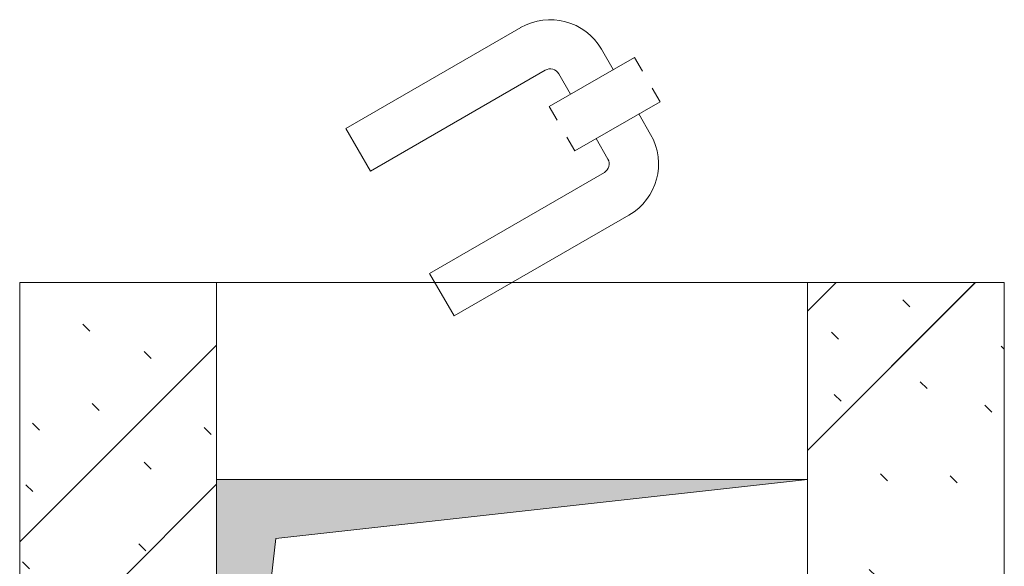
# Model space of a CAD drawing. Header units: millimetres. Extents: x -5460 to 47962, y 30005 to 103451.
# Tile 56 of 192: x 15728 to 16228, y 42762 to 43040. Entities that reach past the tile are written whole.
import ezdxf

# ---------------------------------------------------------------- set-up
doc = ezdxf.new("R2010")
doc.units = ezdxf.units.MM
for name, color, linetype, lineweight in [('A-DOOR-____-OTLN', 7, 'Continuous', 9), ('A-WALL-____-PATT', 7, 'Continuous', 9), ('I-WALL-____-MCUT', 7, 'Continuous', 9), ('I-WALL-____-OTLN', 7, 'Continuous', 9), ('M-EQPM-____-OTLN', 7, 'Continuous', 9)]:
    doc.layers.add(name, color=color, linetype=linetype, lineweight=lineweight)
pattern_1 = [(135, (150.28, 188.64), (-282.8427, 3e-14), [5, -395]), (135, (174.9, 237.36), (-282.8427, 3e-14), [5, -395]), (135, (211.96, 236.53), (-282.8427, 3e-14), [5, -395]), (135, (114.96, 223.96), (-282.8427, 3e-14), [5, -395]), (135, (77.54, 223.96), (-282.8427, 3e-14), [5, -395]), (135, (57.44, 184.52), (-282.8427, 3e-14), [5, -395]), (135, (66.21, 142.9), (-282.8427, 3e-14), [5, -395]), (135, (107.33, 161), (-282.8427, 3e-14), [5, -395]), (135, (99.08, 130.94), (-282.8427, 3e-14), [5, -395]), (135, (22.6, 136.46), (-282.8427, 3e-14), [5, -395]), (135, (21.16, 168.08), (-282.8427, 3e-14), [5, -395]), (135, (46.13, 96.12), (-282.8427, 3e-14), [5, -395]), (135, (3.54, 74.6), (-282.8427, 3e-14), [5, -395]), (135, (40.3, 47.56), (-282.8427, 3e-14), [5, -395]), (135, (39.77, 18.47), (-282.8427, 3e-14), [5, -395]), (135, (76.94, 37.28), (-282.8427, 3e-14), [5, -395]), (135, (114.18, 62.4), (-282.8427, 3e-14), [5, -395]), (135, (139.87, 90.2), (-282.8427, 3e-14), [5, -395]), (135, (141.44, 15.82), (-282.8427, 3e-14), [5, -395]), (135, (188.69, 26.73), (-282.8427, 3e-14), [5, -395]), (135, (176.14, 51.36), (-282.8427, 3e-14), [5, -395]), (135, (177.03, 0), (-282.8427, 3e-14), [5, -395]), (135, (276.61, 8.22), (-282.8427, 3e-14), [5, -395]), (135, (271.19, 31.72), (-282.8427, 3e-14), [5, -395]), (135, (268.29, 119.65), (-282.8427, 3e-14), [5, -395]), (135, (237.92, 101.95), (-282.8427, 3e-14), [5, -395]), (135, (237.92, 158.27), (-282.8427, 3e-14), [5, -395]), (135, (260.4, 204.35), (-282.8427, 3e-14), [5, -395]), (135, (275.54, 235.4), (-282.8427, 3e-14), [5, -395]), (135, (117.62, 268.96), (-282.8427, 3e-14), [5, -395]), (135, (203.62, 273.83), (-282.8427, 3e-14), [5, -395]), (135, (47.24, 279.3), (-282.8427, 3e-14), [5, -395]), (135, (23.2, 266.16), (-282.8427, 3e-14), [5, -395]), (135, (42.78, 232.52), (-282.8427, 3e-14), [5, -395]), (135, (177.76, 90.57), (-282.8427, 3e-14), [5, -395]), (135, (181.12, 121.8), (-282.8427, 3e-14), [5, -395]), (135, (206.73, 172.06), (-282.8427, 3e-14), [5, -395]), (135, (143.14, 136.62), (-282.8427, 3e-14), [5, -395]), (135, (211.51, 131.86), (-282.8427, 3e-14), [5, -395]), (135, (81.47, 95.1), (-282.8427, 3e-14), [5, -395]), (135, (235.13, 60.46), (-282.8427, 3e-14), [5, -395]), (135, (242.24, 4.89), (-282.8427, 3e-14), [5, -395]), (45, (0, 106.07), (-282.8427, 0), []), (45, (106.07, 0), (-282.8427, 0), []), (45, (176.78, 0), (-282.8427, 0), []), (45, (0, 176.78), (-282.8427, 0), [])]

# ---------------------------------------------------------------- blocks, each defined once
blk = doc.blocks.new('АР_Канал вертикальный прямоугольный - ВК_К-V15-ВКК_01_К1_З_ЭОМ_кабель_')
at = {"layer": 'M-EQPM-____-OTLN', "lineweight": 5, "true_color": 0xe2e2e2}
blk.add_hatch(color=254, dxfattribs=at).paths.add_polyline_path([(-150, -150), (-120, 120), (150, 150), (-150, 150), (-150, -14.99)])
at = {"layer": 'M-EQPM-____-OTLN', "color": 253, "lineweight": 13, "true_color": 0xaaaaaa}
for p, q in [((150, 150), (-150, 150)), ((150, 150), (-150, 150)), ((-120, 120), (150, 150)), ((-120, 120), (150, 150)), ((-150, -150), (-120, 120)), ((-150, -150), (-120, 120)), ((-150, -150), (150, -150))]:
    blk.add_line(p, q, dxfattribs=at)
at = {"layer": 'M-EQPM-____-OTLN', "color": 253, "lineweight": 5, "true_color": 0xaaaaaa}
for p, q in [((-150, 150), (150, 150)), ((150, -150), (-150, -150))]:
    blk.add_line(p, q, dxfattribs=at)
blk = doc.blocks.new('АР_Дверь однопольная - 300х400h_200__ВК_ПУИ и аренда-V25-ВКК_01_К1_З_ЭОМ_кабель_')
at = {"layer": 'A-DOOR-____-OTLN', "color": 253, "lineweight": 5, "true_color": 0xaaaaaa}
for p, q in [((-84.38, 128.3), (4.4, 179.56)), ((51.37, 158.18), (45.36, 168.58)), ((62.2, 164.43), (18.89, 139.43)), ((66.2, 157.5), (62.2, 164.43)), ((-71.88, 106.65), (16.9, 157.91)), ((29.72, 145.68), (23.71, 156.08)), ((71.2, 148.84), (75.2, 141.91)), ((75.2, 141.91), (31.89, 116.91)), ((18.89, 139.43), (22.89, 132.5)), ((64.37, 135.66), (70.38, 125.26)), ((-71.88, 106.65), (-84.38, 128.3)), ((31.89, 116.91), (27.89, 123.84)), ((42.72, 123.16), (48.73, 112.76)), ((-41.88, 54.69), (46.9, 105.94)), ((-29.38, 33.04), (59.4, 84.29)), ((-41.88, 54.69), (-29.38, 33.04))]:
    blk.add_line(p, q, dxfattribs=at)
for centre, radius, start, end in [((19.39, 153.59), 29.99, 30, 120), ((19.39, 153.59), 4.99, 30, 120), ((44.4, 110.27), 29.99, 300, 30), ((44.4, 110.27), 4.99, 300, 30)]:
    blk.add_arc(centre, radius, start, end, dxfattribs=at)
blk = doc.blocks.new('Наметкина 10_РД_АР_К1_отсоединено_rvt-1-ВКК_01_К1_З_ЭОМ_кабель_')
at = {"layer": 'A-WALL-____-PATT', "lineweight": 5, "true_color": 0xaaaaaa}
h = blk.add_hatch(dxfattribs=at)
h.set_pattern_fill('FP_1', color=253, style=0, pattern_type=2)
h.set_pattern_definition(pattern_1)
h.paths.add_polyline_path([(13850, 41575), (13850, 42025), (13750, 42025), (13750, 41575)])
h = blk.add_hatch(dxfattribs=at)
h.set_pattern_fill('FP_1', color=253, style=0, pattern_type=2)
h.set_pattern_definition(pattern_1)
h.paths.add_polyline_path([(14250, 41925), (14250, 42025), (14150, 42025), (14150, 41925), (14217.11, 41925)])
h = blk.add_hatch(dxfattribs=at)
h.set_pattern_fill('FP_1', color=253, style=0, pattern_type=2)
h.set_pattern_definition(pattern_1)
h.paths.add_polyline_path([(14250, 41575), (14250, 41925), (14150, 41925), (14150, 41575), (14217.11, 41575)])
at = {"layer": 'I-WALL-____-MCUT', "color": 253, "lineweight": 5, "true_color": 0xaaaaaa}
for p, q in [((13750, 42025), (13750, 41575)), ((13850, 42025), (13750, 42025)), ((13850, 41575), (13850, 42025)), ((14250, 42025), (14150, 42025)), ((14150, 42025), (14150, 41925)), ((14250, 41925), (14250, 42025)), ((14150, 41925), (14150, 41575)), ((14250, 41575), (14250, 41925))]:
    blk.add_line(p, q, dxfattribs=at)
at = {"layer": 'I-WALL-____-OTLN', "color": 253, "lineweight": 5, "true_color": 0xaaaaaa}
blk.add_line((13850, 42025), (14150, 42025), dxfattribs=at)
at = {"layer": 'A-DOOR-____-OTLN', "color": 253, "lineweight": 5, "true_color": 0xaaaaaa}
blk.add_blockref('АР_Дверь однопольная - 300х400h_200__ВК_ПУИ и аренда-V25-ВКК_01_К1_З_ЭОМ_кабель_', (14000, 41975), dxfattribs=at)
at = {"layer": 'M-EQPM-____-OTLN', "color": 253, "lineweight": 5, "true_color": 0xaaaaaa}
blk.add_blockref('АР_Канал вертикальный прямоугольный - ВК_К-V15-ВКК_01_К1_З_ЭОМ_кабель_', (14000, 41775), dxfattribs=at)

msp = doc.modelspace()

# ---------------------------------------------------------------- block references
at = {"lineweight": 5}
msp.add_blockref('Наметкина 10_РД_АР_К1_отсоединено_rvt-1-ВКК_01_К1_З_ЭОМ_кабель_', (1977.65, 881.21), dxfattribs=at)

doc.saveas('drawing.dxf')
